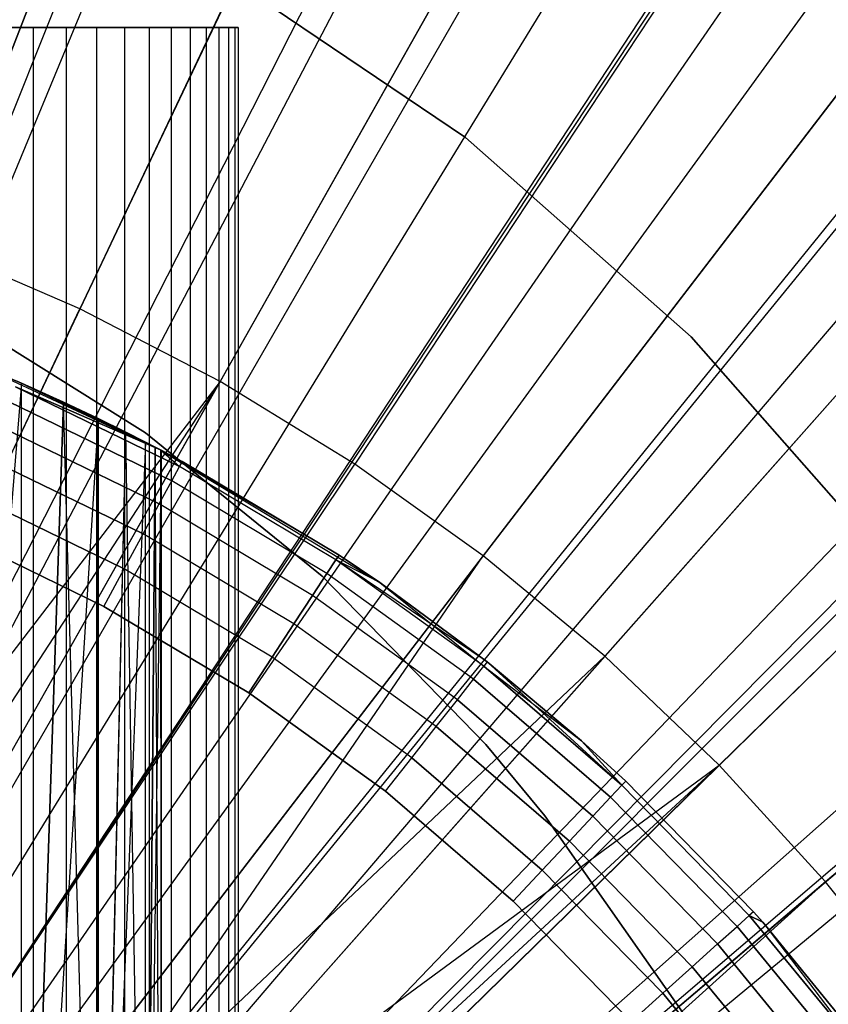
# Model space of a CAD drawing. Extents: x 0.02 to 4.75, y -2.35 to 2.37.
# Tile 90 of 131: x 2.49 to 2.59, y 0.17 to 0.29. Entities that reach past the tile are written whole.
import ezdxf

# ---------------------------------------------------------------- set-up
doc = ezdxf.new("R2010")
doc.units = 0
doc.header["$MEASUREMENT"] = 0
doc.layers.get('0').update_dxf_attribs({"color": 13, "linetype": 'CONTINUOUS'})

# ---------------------------------------------------------------- blocks, each defined once
blk = doc.blocks.new('CTLS_SNOW_BALL_ZWIS_PM_STL')
at = {"color": 0}
for p, q in [((2.45107, 0.17629, 5.27739), (2.70825, 0.83453, 5.06085)), ((2.45107, 0.17629, 5.27739), (2.70825, 0.83453, 5.06085)), ((2.4527, 0.17565, 5.27739), (2.71632, 0.83133, 5.06085)), ((2.4527, 0.17565, 5.27739), (2.71632, 0.83133, 5.06085)), ((2.46268, 0.17128, 5.27739), (2.76565, 0.80973, 5.06085)), ((2.46268, 0.17128, 5.27739), (2.76565, 0.80973, 5.06085)), ((2.46892, 0.16817, 5.27739), (2.79652, 0.79434, 5.06085)), ((2.46892, 0.16817, 5.27739), (2.79652, 0.79434, 5.06085)), ((2.4739, 0.16546, 5.27739), (2.82115, 0.78095, 5.06085)), ((2.4739, 0.16546, 5.27739), (2.82115, 0.78095, 5.06085)), ((2.48431, 0.15911, 5.27739), (2.87263, 0.74956, 5.06085)), ((2.48431, 0.15911, 5.27739), (2.87263, 0.74956, 5.06085)), ((2.48431, 0.15911, 5.27739), (2.87449, 0.74833, 5.06085)), ((2.48431, 0.15911, 5.27739), (2.87449, 0.74833, 5.06085)), ((2.49498, 0.15152, 5.27739), (2.92539, 0.71202, 5.06085)), ((2.49498, 0.15152, 5.27739), (2.92539, 0.71202, 5.06085)), ((2.49872, 0.14857, 5.27739), (2.9439, 0.69741, 5.06085)), ((2.49872, 0.14857, 5.27739), (2.9439, 0.69741, 5.06085)), ((2.50473, 0.14347, 5.27739), (2.97361, 0.67221, 5.06085)), ((2.50473, 0.14347, 5.27739), (2.97361, 0.67221, 5.06085)), ((2.51201, 0.13664, 5.27739), (3.00963, 0.63843, 5.06085)), ((2.51201, 0.13664, 5.27739), (3.00963, 0.63843, 5.06085)), ((2.51389, 0.13475, 5.27739), (3.0189, 0.6291, 5.06085)), ((2.51389, 0.13475, 5.27739), (3.0189, 0.6291, 5.06085)), ((2.52241, 0.12541, 5.27739), (3.06103, 0.58291, 5.06085)), ((2.52241, 0.12541, 5.27739), (3.06103, 0.58291, 5.06085)), ((2.52405, 0.12345, 5.27739), (3.06915, 0.5732, 5.06085)), ((2.52405, 0.12345, 5.27739), (3.06915, 0.5732, 5.06085)), ((2.45656, 0.18009, 0.4992), (2.52681, 0.34968, 0.52085)), ((2.45656, 0.18009, 0.4992), (2.52681, 0.34968, 0.52085)), ((2.51503, 0.33999, 5.2439), (2.48323, 0.25862, 5.2621)), ((2.51503, 0.33999, 5.2439), (2.48323, 0.25862, 5.2621)), ((2.46973, 0.17401, 0.4992), (2.55307, 0.33758, 0.52085)), ((2.46973, 0.17401, 0.4992), (2.55307, 0.33758, 0.52085)), ((2.46296, 0.17188, 0.54691), (2.53928, 0.33273, 0.5764)), ((2.46296, 0.17188, 0.54691), (2.53928, 0.33273, 0.5764)), ((2.53802, 0.33006, 5.2439), (2.50057, 0.25113, 5.2621)), ((2.53802, 0.33006, 5.2439), (2.50057, 0.25113, 5.2621)), ((2.48239, 0.16693, 0.4992), (2.5783, 0.32345, 0.52085)), ((2.48239, 0.16693, 0.4992), (2.5783, 0.32345, 0.52085)), ((2.47578, 0.16515, 0.54691), (2.5648, 0.31934, 0.5764)), ((2.47578, 0.16515, 0.54691), (2.5648, 0.31934, 0.5764)), ((2.56026, 0.31853, 5.2439), (2.51733, 0.24244, 5.2621)), ((2.56026, 0.31853, 5.2439), (2.51733, 0.24244, 5.2621)), ((2.49445, 0.15887, 0.4992), (2.60235, 0.30738, 0.52085)), ((2.49445, 0.15887, 0.4992), (2.60235, 0.30738, 0.52085)), ((2.58163, 0.30546, 5.2439), (2.53344, 0.23258, 5.2621)), ((2.58163, 0.30546, 5.2439), (2.53344, 0.23258, 5.2621)), ((2.48802, 0.15741, 0.54691), (2.58916, 0.30394, 0.5764)), ((2.48802, 0.15741, 0.54691), (2.58916, 0.30394, 0.5764)), ((2.5174, 0.29138, 1.79349), (2.54671, 0.27163, 1.79349)), ((2.54671, 0.27163, 2.87617), (2.5174, 0.29138, 2.87617)), ((2.54671, 0.27163, 2.87617), (2.5174, 0.29138, 2.87617)), ((2.5174, 0.29138, 1.79349), (2.54671, 0.27163, 1.79349)), ((2.60202, 0.29091, 5.2439), (2.54881, 0.22162, 5.2621)), ((2.60202, 0.29091, 5.2439), (2.54881, 0.22162, 5.2621)), ((2.50583, 0.14989, 0.4992), (2.62506, 0.28948, 0.52085)), ((2.50583, 0.14989, 0.4992), (2.62506, 0.28948, 0.52085)), ((2.49959, 0.14871, 0.54691), (2.61219, 0.28663, 0.5764)), ((2.49959, 0.14871, 0.54691), (2.61219, 0.28663, 0.5764)), ((2.49495, 0.28478, 47.84981), (2.48612, 0.28478, 47.86001)), ((2.49495, 0.28478, 47.84981), (2.48612, 0.28478, 47.86001)), ((2.49068, 0.28478, 47.70034), (2.49891, 0.28478, 47.71102)), ((2.49068, 0.28478, 47.70034), (2.49891, 0.28478, 47.71102)), ((2.50256, 0.28478, 47.83868), (2.49495, 0.28478, 47.84981)), ((2.49495, 0.28478, 47.84981), (2.49495, 0.00919, 47.84981)), ((2.49495, 0.28478, 47.84981), (2.49495, 0.00919, 47.84981)), ((2.50256, 0.28478, 47.83868), (2.49495, 0.28478, 47.84981)), ((2.49891, 0.28478, 47.71102), (2.49891, 0.00919, 47.71102)), ((2.49891, 0.28478, 47.71102), (2.50588, 0.28478, 47.72257)), ((2.49891, 0.28478, 47.71102), (2.49891, 0.00919, 47.71102)), ((2.49891, 0.28478, 47.71102), (2.50588, 0.28478, 47.72257)), ((2.50885, 0.28478, 47.82675), (2.50256, 0.28478, 47.83868)), ((2.50256, 0.28478, 47.83868), (2.50256, 0.00919, 47.83868)), ((2.50256, 0.28478, 47.83868), (2.50256, 0.00919, 47.83868)), ((2.50885, 0.28478, 47.82675), (2.50256, 0.28478, 47.83868)), ((2.50588, 0.28478, 47.72257), (2.50588, 0.00919, 47.72257)), ((2.50588, 0.28478, 47.72257), (2.51148, 0.28478, 47.73484)), ((2.50588, 0.28478, 47.72257), (2.50588, 0.00919, 47.72257)), ((2.50588, 0.28478, 47.72257), (2.51148, 0.28478, 47.73484)), ((2.51375, 0.28478, 47.81419), (2.50885, 0.28478, 47.82675)), ((2.50885, 0.28478, 47.82675), (2.50885, 0.00919, 47.82675)), ((2.50885, 0.28478, 47.82675), (2.50885, 0.00919, 47.82675)), ((2.51375, 0.28478, 47.81419), (2.50885, 0.28478, 47.82675)), ((2.51148, 0.28478, 47.73484), (2.51148, 0.00919, 47.73484)), ((2.51148, 0.28478, 47.73484), (2.51565, 0.28478, 47.74766)), ((2.51148, 0.28478, 47.73484), (2.51148, 0.00919, 47.73484)), ((2.51148, 0.28478, 47.73484), (2.51565, 0.28478, 47.74766)), ((2.51717, 0.28478, 47.80115), (2.51375, 0.28478, 47.81419)), ((2.51375, 0.28478, 47.81419), (2.51375, 0.00919, 47.81419)), ((2.51375, 0.28478, 47.81419), (2.51375, 0.00919, 47.81419)), ((2.51717, 0.28478, 47.80115), (2.51375, 0.28478, 47.81419)), ((2.51565, 0.28478, 47.74766), (2.51565, 0.00919, 47.74766)), ((2.51565, 0.28478, 47.74766), (2.51832, 0.28478, 47.76088)), ((2.51565, 0.28478, 47.74766), (2.51565, 0.00919, 47.74766)), ((2.51565, 0.28478, 47.74766), (2.51832, 0.28478, 47.76088)), ((2.51909, 0.28478, 47.7878), (2.51717, 0.28478, 47.80115)), ((2.51717, 0.28478, 47.80115), (2.51717, 0.00919, 47.80115)), ((2.51717, 0.28478, 47.80115), (2.51717, 0.00919, 47.80115)), ((2.51909, 0.28478, 47.7878), (2.51717, 0.28478, 47.80115)), ((2.51832, 0.28478, 47.76088), (2.51832, 0.00919, 47.76088)), ((2.51832, 0.28478, 47.76088), (2.51948, 0.28478, 47.77432)), ((2.51832, 0.28478, 47.76088), (2.51832, 0.00919, 47.76088)), ((2.51832, 0.28478, 47.76088), (2.51948, 0.28478, 47.77432)), ((2.51948, 0.28478, 47.77432), (2.51909, 0.28478, 47.7878)), ((2.51909, 0.28478, 47.7878), (2.51909, 0.00919, 47.7878)), ((2.51909, 0.28478, 47.7878), (2.51909, 0.00919, 47.7878)), ((2.51948, 0.28478, 47.77432), (2.51909, 0.28478, 47.7878)), ((2.51948, 0.28478, 47.77432), (2.51948, 0.00919, 47.77432)), ((2.51948, 0.28478, 47.77432), (2.51948, 0.00919, 47.77432)), ((2.56337, 0.2096, 5.2621), (2.62134, 0.27497, 5.2439)), ((2.56337, 0.2096, 5.2621), (2.62134, 0.27497, 5.2439)), ((2.54671, 0.27163, 1.79349), (2.57368, 0.2478, 1.79349)), ((2.57368, 0.2478, 2.87617), (2.54671, 0.27163, 2.87617)), ((2.54671, 0.27163, 2.87617), (2.54671, 0.27163, 1.79349)), ((2.57368, 0.2478, 2.87617), (2.54671, 0.27163, 2.87617)), ((2.54671, 0.27163, 1.79349), (2.57368, 0.2478, 1.79349)), ((2.54671, 0.27163, 2.87617), (2.54671, 0.27163, 1.79349)), ((2.51648, 0.14005, 0.4992), (2.64629, 0.26985, 0.52085)), ((2.51648, 0.14005, 0.4992), (2.64629, 0.26985, 0.52085)), ((2.51043, 0.13911, 0.54691), (2.63376, 0.26752, 0.5764)), ((2.51043, 0.13911, 0.54691), (2.63376, 0.26752, 0.5764)), ((2.50057, 0.25113, 5.2621), (2.48323, 0.25862, 5.2621)), ((2.50057, 0.25113, 5.2621), (2.48323, 0.25862, 5.2621)), ((2.63948, 0.2577, 5.2439), (2.57705, 0.19658, 5.2621)), ((2.63948, 0.2577, 5.2439), (2.57705, 0.19658, 5.2621)), ((2.46268, 0.17128, 5.27739), (2.50057, 0.25113, 5.2621)), ((2.46268, 0.17128, 5.27739), (2.50057, 0.25113, 5.2621)), ((2.51733, 0.24244, 5.2621), (2.50057, 0.25113, 5.2621)), ((2.51733, 0.24244, 5.2621), (2.50057, 0.25113, 5.2621)), ((2.5084, 0.23632, 2.87617), (2.48608, 0.25027, 2.87617)), ((2.48608, 0.25027, 1.83286), (2.5084, 0.23632, 1.83286)), ((2.5084, 0.23632, 2.87617), (2.48608, 0.25027, 2.87617)), ((2.48608, 0.25027, 1.83286), (2.5084, 0.23632, 1.83286)), ((2.52633, 0.1294, 0.4992), (2.66592, 0.24862, 0.52085)), ((2.52633, 0.1294, 0.4992), (2.66592, 0.24862, 0.52085)), ((2.57368, 0.2478, 1.79349), (2.5979, 0.22026, 1.79349)), ((2.5979, 0.22026, 2.87617), (2.57368, 0.2478, 2.87617)), ((2.57368, 0.2478, 2.87617), (2.57368, 0.2478, 1.79349)), ((2.5979, 0.22026, 2.87617), (2.57368, 0.2478, 2.87617)), ((2.57368, 0.2478, 1.79349), (2.5979, 0.22026, 1.79349)), ((2.57368, 0.2478, 2.87617), (2.57368, 0.2478, 1.79349)), ((2.52046, 0.12867, 0.54691), (2.65373, 0.24673, 0.5764)), ((2.52046, 0.12867, 0.54691), (2.65373, 0.24673, 0.5764)), ((2.48823, 0.24449, 47.70966), (2.51019, 0.23427, 47.22048)), ((2.48823, 0.24449, 47.70966), (2.51019, 0.23427, 47.22048)), ((2.48823, 0.24449, 47.70966), (2.49358, 0.24223, 47.71783)), ((2.49358, 0.24223, 47.83899), (2.48823, 0.24449, 47.84716)), ((2.48823, 0.24449, 47.84716), (2.51019, 0.23427, 47.96851)), ((2.48823, 0.24449, 47.84716), (2.51019, 0.23427, 47.96851)), ((2.49358, 0.24223, 47.83899), (2.48823, 0.24449, 47.84716)), ((2.48823, 0.24449, 47.70966), (2.49358, 0.24223, 47.71783)), ((2.51733, 0.24244, 5.2621), (2.46268, 0.17128, 5.27739)), ((2.51733, 0.24244, 5.2621), (2.46268, 0.17128, 5.27739)), ((2.51733, 0.24244, 5.2621), (2.46892, 0.16817, 5.27739)), ((2.51733, 0.24244, 5.2621), (2.46892, 0.16817, 5.27739)), ((2.4739, 0.16546, 5.27739), (2.51733, 0.24244, 5.2621)), ((2.4739, 0.16546, 5.27739), (2.51733, 0.24244, 5.2621)), ((2.49358, 0.24223, 47.71783), (2.48113, 0.09112, 47.7007)), ((2.49358, 0.24223, 47.71783), (2.48113, 0.09112, 47.7007)), ((2.51019, 0.23427, 47.22048), (2.49287, 0.24181, 47.21539)), ((2.51019, 0.23427, 47.22048), (2.49287, 0.24181, 47.21539)), ((2.51247, 0.23229, 47.21539), (2.49287, 0.24181, 47.21539)), ((2.51247, 0.23229, 47.21539), (2.49287, 0.24181, 47.21539)), ((2.49287, 0.24181, 47.97361), (2.51019, 0.23427, 47.96851)), ((2.49287, 0.24181, 47.97361), (2.51019, 0.23427, 47.96851)), ((2.49287, 0.24181, 47.97361), (2.51247, 0.23229, 47.97361)), ((2.49287, 0.24181, 47.97361), (2.51247, 0.23229, 47.97361)), ((2.51019, 0.23427, 47.22048), (2.49314, 0.24243, 47.22048)), ((2.49314, 0.24243, 47.96851), (2.51019, 0.23427, 47.96851)), ((2.51019, 0.23427, 47.22048), (2.49314, 0.24243, 47.22048)), ((2.49314, 0.24243, 47.96851), (2.51019, 0.23427, 47.96851)), ((2.49358, 0.24223, 47.71783), (2.51019, 0.23427, 47.22048)), ((2.49358, 0.24223, 47.71783), (2.51019, 0.23427, 47.22048)), ((2.49358, 0.24223, 47.71783), (2.49859, 0.23999, 47.72714)), ((2.49858, 0.23999, 47.82969), (2.49358, 0.24223, 47.83899)), ((2.49358, 0.24223, 47.83899), (2.51019, 0.23427, 47.96851)), ((2.49358, 0.24223, 47.83899), (2.51019, 0.23427, 47.96851)), ((2.49358, 0.09112, 47.83899), (2.49358, 0.24223, 47.83899)), ((2.49858, 0.23999, 47.82969), (2.49358, 0.24223, 47.83899)), ((2.49358, 0.09112, 47.83899), (2.49358, 0.24223, 47.83899)), ((2.49358, 0.09112, 47.71783), (2.49358, 0.24223, 47.71783)), ((2.49358, 0.24223, 47.71783), (2.49859, 0.23999, 47.72714)), ((2.49358, 0.09112, 47.71783), (2.49358, 0.24223, 47.71783)), ((2.53344, 0.23258, 5.2621), (2.51733, 0.24244, 5.2621)), ((2.53344, 0.23258, 5.2621), (2.51733, 0.24244, 5.2621)), ((2.51154, 0.23056, 47.21064), (2.49209, 0.24001, 47.21064)), ((2.51154, 0.23056, 47.21064), (2.49209, 0.24001, 47.21064)), ((2.49209, 0.24001, 47.97836), (2.51154, 0.23056, 47.97836)), ((2.49209, 0.24001, 47.97836), (2.51154, 0.23056, 47.97836)), ((2.49358, 0.09112, 47.83899), (2.49858, 0.23999, 47.82969)), ((2.49358, 0.09112, 47.83899), (2.49858, 0.23999, 47.82969)), ((2.49859, 0.23999, 47.72714), (2.49358, 0.09112, 47.71783)), ((2.49859, 0.23999, 47.72714), (2.49358, 0.09112, 47.71783)), ((2.50276, 0.23801, 47.81991), (2.49858, 0.23999, 47.82969)), ((2.49858, 0.23999, 47.82969), (2.51019, 0.23427, 47.96851)), ((2.49858, 0.23999, 47.82969), (2.51019, 0.23427, 47.96851)), ((2.50276, 0.09112, 47.81991), (2.49858, 0.23999, 47.82969)), ((2.50276, 0.23801, 47.81991), (2.49858, 0.23999, 47.82969)), ((2.50276, 0.09112, 47.81991), (2.49858, 0.23999, 47.82969)), ((2.51019, 0.23427, 47.22048), (2.49859, 0.23999, 47.72714)), ((2.49859, 0.23999, 47.72714), (2.50276, 0.23801, 47.73691)), ((2.51019, 0.23427, 47.22048), (2.49859, 0.23999, 47.72714)), ((2.49859, 0.23999, 47.72714), (2.50276, 0.23801, 47.73691)), ((2.65636, 0.23919, 5.2439), (2.58977, 0.18263, 5.2621)), ((2.65636, 0.23919, 5.2439), (2.58977, 0.18263, 5.2621)), ((2.50276, 0.23801, 47.73691), (2.49358, 0.09112, 47.71783)), ((2.50276, 0.23801, 47.73691), (2.49358, 0.09112, 47.71783)), ((2.50276, 0.23801, 47.73691), (2.50603, 0.2364, 47.74696)), ((2.51019, 0.23427, 47.22048), (2.50276, 0.23801, 47.73691)), ((2.51019, 0.23427, 47.22048), (2.50276, 0.23801, 47.73691)), ((2.50604, 0.2364, 47.80981), (2.50276, 0.23801, 47.81991)), ((2.50276, 0.23801, 47.81991), (2.51019, 0.23427, 47.96851)), ((2.50276, 0.23801, 47.81991), (2.51019, 0.23427, 47.96851)), ((2.50276, 0.09112, 47.81991), (2.50276, 0.23801, 47.81991)), ((2.50604, 0.2364, 47.80981), (2.50276, 0.23801, 47.81991)), ((2.50276, 0.09112, 47.81991), (2.50276, 0.23801, 47.81991)), ((2.50276, 0.23801, 47.73691), (2.50603, 0.2364, 47.74696)), ((2.50276, 0.23801, 47.73691), (2.50276, 0.09112, 47.73691)), ((2.50276, 0.23801, 47.73691), (2.50276, 0.09112, 47.73691)), ((2.51005, 0.22781, 47.20657), (2.49084, 0.23713, 47.20657)), ((2.51005, 0.22781, 47.20657), (2.49084, 0.23713, 47.20657)), ((2.49084, 0.23713, 47.98244), (2.51005, 0.22781, 47.98244)), ((2.49084, 0.23713, 47.98244), (2.51005, 0.22781, 47.98244)), ((2.50276, 0.09112, 47.81991), (2.50604, 0.2364, 47.80981)), ((2.50276, 0.09112, 47.81991), (2.50604, 0.2364, 47.80981)), ((2.50603, 0.2364, 47.74696), (2.50276, 0.09112, 47.73691)), ((2.50603, 0.2364, 47.74696), (2.50276, 0.09112, 47.73691)), ((2.50603, 0.2364, 47.74696), (2.51019, 0.23427, 47.22048)), ((2.50603, 0.2364, 47.74696), (2.5084, 0.2352, 47.75732)), ((2.50603, 0.2364, 47.74696), (2.51019, 0.23427, 47.22048)), ((2.50603, 0.2364, 47.74696), (2.5084, 0.2352, 47.75732)), ((2.5084, 0.2352, 47.7995), (2.50604, 0.2364, 47.80981)), ((2.50604, 0.2364, 47.80981), (2.51019, 0.23427, 47.96851)), ((2.50604, 0.2364, 47.80981), (2.51019, 0.23427, 47.96851)), ((2.5084, 0.09112, 47.7995), (2.50604, 0.2364, 47.80981)), ((2.5084, 0.2352, 47.7995), (2.50604, 0.2364, 47.80981)), ((2.5084, 0.09112, 47.7995), (2.50604, 0.2364, 47.80981)), ((2.52956, 0.21919, 2.87617), (2.5084, 0.23632, 2.87617)), ((2.5084, 0.23632, 2.87617), (2.5084, 0.23632, 1.83286)), ((2.5084, 0.23632, 1.83286), (2.52956, 0.21919, 1.83286)), ((2.5084, 0.23632, 2.87617), (2.5084, 0.23632, 1.83286)), ((2.52956, 0.21919, 2.87617), (2.5084, 0.23632, 2.87617)), ((2.5084, 0.23632, 1.83286), (2.52956, 0.21919, 1.83286)), ((2.5084, 0.2352, 47.75732), (2.50276, 0.09112, 47.73691)), ((2.5084, 0.2352, 47.75732), (2.50276, 0.09112, 47.73691)), ((2.5084, 0.2352, 47.75732), (2.51019, 0.23427, 47.22048)), ((2.5084, 0.2352, 47.75732), (2.51019, 0.23427, 47.22048)), ((2.5084, 0.2352, 47.75732), (2.50957, 0.23459, 47.76536)), ((2.50957, 0.23459, 47.79144), (2.5084, 0.2352, 47.7995)), ((2.5084, 0.2352, 47.7995), (2.51019, 0.23427, 47.96851)), ((2.5084, 0.2352, 47.7995), (2.51019, 0.23427, 47.96851)), ((2.5084, 0.09112, 47.7995), (2.5084, 0.2352, 47.7995)), ((2.50957, 0.23459, 47.79144), (2.5084, 0.2352, 47.7995)), ((2.5084, 0.09112, 47.7995), (2.5084, 0.2352, 47.7995)), ((2.5084, 0.09112, 47.75732), (2.5084, 0.2352, 47.75732)), ((2.5084, 0.2352, 47.75732), (2.50957, 0.23459, 47.76536)), ((2.5084, 0.09112, 47.75732), (2.5084, 0.2352, 47.75732)), ((2.5084, 0.09112, 47.7995), (2.50957, 0.23459, 47.79144)), ((2.5084, 0.09112, 47.7995), (2.50957, 0.23459, 47.79144)), ((2.50957, 0.23459, 47.76536), (2.5084, 0.09112, 47.75732)), ((2.50957, 0.23459, 47.76536), (2.5084, 0.09112, 47.75732)), ((2.50957, 0.23459, 47.76536), (2.51019, 0.23427, 47.22048)), ((2.50957, 0.23459, 47.76536), (2.51019, 0.23427, 47.22048)), ((2.50957, 0.23459, 47.76536), (2.51028, 0.23422, 47.7766)), ((2.50957, 0.23459, 47.79144), (2.51019, 0.23427, 47.96851)), ((2.51019, 0.23427, 47.78326), (2.50957, 0.23459, 47.79144)), ((2.50957, 0.23459, 47.79144), (2.51019, 0.23427, 47.96851)), ((2.51029, 0.09112, 47.77841), (2.50957, 0.23459, 47.79144)), ((2.51019, 0.23427, 47.78326), (2.50957, 0.23459, 47.79144)), ((2.51029, 0.09112, 47.77841), (2.50957, 0.23459, 47.79144)), ((2.50957, 0.23459, 47.76536), (2.51028, 0.23422, 47.7766)), ((2.51279, 0.23288, 47.22048), (2.51019, 0.23427, 47.22048)), ((2.51019, 0.23427, 47.22048), (2.51028, 0.23422, 47.7766)), ((2.51019, 0.23427, 47.22048), (2.51028, 0.23422, 47.7766)), ((2.51019, 0.23427, 47.96851), (2.51019, 0.23427, 47.78326)), ((2.51019, 0.23427, 47.96851), (2.51019, 0.23427, 47.78326)), ((2.51019, 0.23427, 47.96851), (2.51279, 0.23288, 47.96851)), ((2.51279, 0.23288, 47.96851), (2.51019, 0.23427, 47.78326)), ((2.51279, 0.23288, 47.96851), (2.51019, 0.23427, 47.78326)), ((2.51029, 0.23421, 47.77841), (2.51019, 0.23427, 47.78326)), ((2.51019, 0.23427, 47.78326), (2.51029, 0.09112, 47.77841)), ((2.51029, 0.23421, 47.77841), (2.51019, 0.23427, 47.78326)), ((2.51019, 0.23427, 47.78326), (2.51029, 0.09112, 47.77841)), ((2.51019, 0.23427, 47.22048), (2.51247, 0.23229, 47.21539)), ((2.51019, 0.23427, 47.96851), (2.51247, 0.23229, 47.97361)), ((2.50812, 0.22422, 47.20344), (2.48922, 0.23339, 47.20344)), ((2.50812, 0.22422, 47.20344), (2.48922, 0.23339, 47.20344)), ((2.48922, 0.23339, 47.98557), (2.50812, 0.22422, 47.98557)), ((2.48922, 0.23339, 47.98557), (2.50812, 0.22422, 47.98557)), ((2.51028, 0.23422, 47.7766), (2.5084, 0.09112, 47.75732)), ((2.51028, 0.23422, 47.7766), (2.5084, 0.09112, 47.75732)), ((2.51279, 0.23288, 47.22048), (2.51028, 0.23422, 47.7766)), ((2.51028, 0.23422, 47.7766), (2.51029, 0.23421, 47.77841)), ((2.51028, 0.23422, 47.7766), (2.51029, 0.09112, 47.77841)), ((2.51028, 0.23422, 47.7766), (2.51029, 0.09112, 47.77841)), ((2.53156, 0.22169, 47.22048), (2.51029, 0.23421, 47.77841)), ((2.51029, 0.23421, 47.77841), (2.53644, 0.2184, 47.96851)), ((2.53156, 0.22169, 47.22048), (2.51029, 0.23421, 47.77841)), ((2.51279, 0.23288, 47.22048), (2.51029, 0.23421, 47.77841)), ((2.51279, 0.23288, 47.96851), (2.51029, 0.23421, 47.77841)), ((2.51279, 0.23288, 47.96851), (2.51029, 0.23421, 47.77841)), ((2.53156, 0.22169, 47.96851), (2.51029, 0.23421, 47.77841)), ((2.53156, 0.22169, 47.96851), (2.51029, 0.23421, 47.77841)), ((2.51029, 0.23421, 47.77841), (2.53644, 0.2184, 47.96851)), ((2.51029, 0.23421, 47.77841), (2.51029, 0.09112, 47.77841)), ((2.51029, 0.23421, 47.77841), (2.51029, 0.09112, 47.77841)), ((2.48431, 0.15911, 5.27739), (2.53344, 0.23258, 5.2621)), ((2.48431, 0.15911, 5.27739), (2.53344, 0.23258, 5.2621)), ((2.51154, 0.23056, 47.21064), (2.51247, 0.23229, 47.21539)), ((2.51154, 0.23056, 47.21064), (2.51247, 0.23229, 47.21539)), ((2.51154, 0.23056, 47.97836), (2.51247, 0.23229, 47.97361)), ((2.51154, 0.23056, 47.97836), (2.51247, 0.23229, 47.97361)), ((2.51279, 0.23288, 47.22048), (2.51247, 0.23229, 47.21539)), ((2.51247, 0.23229, 47.97361), (2.51279, 0.23288, 47.96851)), ((2.53119, 0.22113, 47.21539), (2.51247, 0.23229, 47.21539)), ((2.53119, 0.22113, 47.21539), (2.51247, 0.23229, 47.21539)), ((2.53119, 0.22113, 47.97361), (2.51247, 0.23229, 47.97361)), ((2.53119, 0.22113, 47.97361), (2.51247, 0.23229, 47.97361)), ((2.53156, 0.22169, 47.22048), (2.51279, 0.23288, 47.22048)), ((2.51279, 0.23288, 47.96851), (2.53156, 0.22169, 47.96851)), ((2.53156, 0.22169, 47.22048), (2.51279, 0.23288, 47.22048)), ((2.51279, 0.23288, 47.96851), (2.53156, 0.22169, 47.96851)), ((2.54881, 0.22162, 5.2621), (2.53344, 0.23258, 5.2621)), ((2.54881, 0.22162, 5.2621), (2.53344, 0.23258, 5.2621)), ((2.51005, 0.22781, 47.20657), (2.51154, 0.23056, 47.21064)), ((2.51005, 0.22781, 47.20657), (2.51154, 0.23056, 47.21064)), ((2.51005, 0.22781, 47.98244), (2.51154, 0.23056, 47.97836)), ((2.51005, 0.22781, 47.98244), (2.51154, 0.23056, 47.97836)), ((2.53011, 0.21948, 47.21064), (2.51154, 0.23056, 47.21064)), ((2.53011, 0.21948, 47.21064), (2.51154, 0.23056, 47.21064)), ((2.53011, 0.21948, 47.97836), (2.51154, 0.23056, 47.97836)), ((2.53011, 0.21948, 47.97836), (2.51154, 0.23056, 47.97836)), ((2.50586, 0.22004, 47.20147), (2.48734, 0.22904, 47.20147)), ((2.50586, 0.22004, 47.20147), (2.48734, 0.22904, 47.20147)), ((2.48734, 0.22904, 47.98753), (2.50586, 0.22004, 47.98753)), ((2.48734, 0.22904, 47.98753), (2.50586, 0.22004, 47.98753)), ((2.50812, 0.22422, 47.20344), (2.51005, 0.22781, 47.20657)), ((2.50812, 0.22422, 47.20344), (2.51005, 0.22781, 47.20657)), ((2.50812, 0.22422, 47.98557), (2.51005, 0.22781, 47.98244)), ((2.50812, 0.22422, 47.98557), (2.51005, 0.22781, 47.98244)), ((2.52839, 0.21687, 47.20657), (2.51005, 0.22781, 47.20657)), ((2.52839, 0.21687, 47.20657), (2.51005, 0.22781, 47.20657)), ((2.52839, 0.21687, 47.98244), (2.51005, 0.22781, 47.98244)), ((2.52839, 0.21687, 47.98244), (2.51005, 0.22781, 47.98244)), ((2.50344, 0.21556, 47.9882), (2.48531, 0.22436, 47.9882)), ((2.48531, 0.22436, 47.2008), (2.50344, 0.21556, 47.2008)), ((2.48531, 0.22436, 47.2008), (2.50344, 0.21556, 47.2008)), ((2.50344, 0.21556, 47.9882), (2.48531, 0.22436, 47.9882)), ((2.50586, 0.22004, 47.20147), (2.50812, 0.22422, 47.20344)), ((2.50586, 0.22004, 47.20147), (2.50812, 0.22422, 47.20344)), ((2.50586, 0.22004, 47.98753), (2.50812, 0.22422, 47.98557)), ((2.50586, 0.22004, 47.98753), (2.50812, 0.22422, 47.98557)), ((2.52615, 0.21346, 47.20344), (2.50812, 0.22422, 47.20344)), ((2.52615, 0.21346, 47.20344), (2.50812, 0.22422, 47.20344)), ((2.52615, 0.21346, 47.98557), (2.50812, 0.22422, 47.98557)), ((2.52615, 0.21346, 47.98557), (2.50812, 0.22422, 47.98557)), ((2.54881, 0.22162, 5.2621), (2.49498, 0.15152, 5.27739)), ((2.54881, 0.22162, 5.2621), (2.49498, 0.15152, 5.27739)), ((2.49872, 0.14857, 5.27739), (2.54881, 0.22162, 5.2621)), ((2.49872, 0.14857, 5.27739), (2.54881, 0.22162, 5.2621)), ((2.53156, 0.22169, 47.22048), (2.53119, 0.22113, 47.21539)), ((2.53156, 0.22169, 47.22048), (2.53119, 0.22113, 47.21539)), ((2.53119, 0.22113, 47.97361), (2.53156, 0.22169, 47.96851)), ((2.53119, 0.22113, 47.97361), (2.53156, 0.22169, 47.96851)), ((2.53644, 0.2184, 47.96851), (2.53156, 0.22169, 47.22048)), ((2.53156, 0.22169, 47.96851), (2.53644, 0.2184, 47.96851)), ((2.53644, 0.2184, 47.22048), (2.53156, 0.22169, 47.22048)), ((2.53644, 0.2184, 47.96851), (2.53156, 0.22169, 47.22048)), ((2.53644, 0.2184, 47.22048), (2.53156, 0.22169, 47.22048)), ((2.53156, 0.22169, 47.96851), (2.53644, 0.2184, 47.96851)), ((2.56337, 0.2096, 5.2621), (2.54881, 0.22162, 5.2621)), ((2.56337, 0.2096, 5.2621), (2.54881, 0.22162, 5.2621)), ((2.53011, 0.21948, 47.21064), (2.53119, 0.22113, 47.21539)), ((2.53011, 0.21948, 47.21064), (2.53119, 0.22113, 47.21539)), ((2.53119, 0.22113, 47.97361), (2.53011, 0.21948, 47.97836)), ((2.53119, 0.22113, 47.97361), (2.53011, 0.21948, 47.97836)), ((2.53644, 0.2184, 47.22048), (2.53119, 0.22113, 47.21539)), ((2.53644, 0.2184, 47.22048), (2.53119, 0.22113, 47.21539)), ((2.54887, 0.2084, 47.21539), (2.53119, 0.22113, 47.21539)), ((2.54887, 0.2084, 47.21539), (2.53119, 0.22113, 47.21539)), ((2.54887, 0.2084, 47.97361), (2.53119, 0.22113, 47.97361)), ((2.54929, 0.20892, 47.96851), (2.53119, 0.22113, 47.97361)), ((2.54887, 0.2084, 47.97361), (2.53119, 0.22113, 47.97361)), ((2.54929, 0.20892, 47.96851), (2.53119, 0.22113, 47.97361)), ((2.53644, 0.2184, 47.96851), (2.53119, 0.22113, 47.97361)), ((2.53644, 0.2184, 47.96851), (2.53119, 0.22113, 47.97361)), ((2.50344, 0.21556, 47.2008), (2.50586, 0.22004, 47.20147)), ((2.50344, 0.21556, 47.2008), (2.50586, 0.22004, 47.20147)), ((2.50344, 0.21556, 47.9882), (2.50586, 0.22004, 47.98753)), ((2.50344, 0.21556, 47.9882), (2.50586, 0.22004, 47.98753)), ((2.52355, 0.20949, 47.20147), (2.50586, 0.22004, 47.20147)), ((2.52355, 0.20949, 47.20147), (2.50586, 0.22004, 47.20147)), ((2.52355, 0.20949, 47.98753), (2.50586, 0.22004, 47.98753)), ((2.52355, 0.20949, 47.98753), (2.50586, 0.22004, 47.98753)), ((2.52839, 0.21687, 47.20657), (2.53011, 0.21948, 47.21064)), ((2.52839, 0.21687, 47.20657), (2.53011, 0.21948, 47.21064)), ((2.53011, 0.21948, 47.97836), (2.52839, 0.21687, 47.98244)), ((2.53011, 0.21948, 47.97836), (2.52839, 0.21687, 47.98244)), ((2.54914, 0.19904, 2.87617), (2.52956, 0.21919, 2.87617)), ((2.52956, 0.21919, 2.87617), (2.52956, 0.21919, 1.83286)), ((2.52956, 0.21919, 1.83286), (2.54914, 0.19904, 1.83286)), ((2.52956, 0.21919, 2.87617), (2.52956, 0.21919, 1.83286)), ((2.54914, 0.19904, 2.87617), (2.52956, 0.21919, 2.87617)), ((2.52956, 0.21919, 1.83286), (2.54914, 0.19904, 1.83286)), ((2.54766, 0.20685, 47.21064), (2.53011, 0.21948, 47.21064)), ((2.54766, 0.20685, 47.21064), (2.53011, 0.21948, 47.21064)), ((2.54766, 0.20685, 47.97836), (2.53011, 0.21948, 47.97836)), ((2.54766, 0.20685, 47.97836), (2.53011, 0.21948, 47.97836)), ((2.54929, 0.20892, 47.22048), (2.53644, 0.2184, 47.22048)), ((2.53644, 0.2184, 47.22048), (2.53644, 0.2184, 47.96851)), ((2.53644, 0.2184, 47.96851), (2.54929, 0.20892, 47.96851)), ((2.53644, 0.2184, 47.22048), (2.53644, 0.2184, 47.96851)), ((2.53644, 0.2184, 47.22048), (2.54887, 0.2084, 47.21539)), ((2.53644, 0.2184, 47.22048), (2.54887, 0.2084, 47.21539)), ((2.54929, 0.20892, 47.22048), (2.53644, 0.2184, 47.22048)), ((2.53644, 0.2184, 47.96851), (2.54929, 0.20892, 47.96851)), ((2.52615, 0.21346, 47.20344), (2.52839, 0.21687, 47.20657)), ((2.52615, 0.21346, 47.20344), (2.52839, 0.21687, 47.20657)), ((2.52839, 0.21687, 47.98244), (2.52615, 0.21346, 47.98557)), ((2.52839, 0.21687, 47.98244), (2.52615, 0.21346, 47.98557)), ((2.54572, 0.20439, 47.20657), (2.52839, 0.21687, 47.20657)), ((2.54572, 0.20439, 47.20657), (2.52839, 0.21687, 47.20657)), ((2.54572, 0.20439, 47.98244), (2.52839, 0.21687, 47.98244)), ((2.54572, 0.20439, 47.98244), (2.52839, 0.21687, 47.98244)), ((2.52075, 0.20523, 47.9882), (2.50344, 0.21556, 47.9882)), ((2.50344, 0.21556, 47.2008), (2.52075, 0.20523, 47.2008)), ((2.50344, 0.21556, 47.2008), (2.52075, 0.20523, 47.2008)), ((2.52075, 0.20523, 47.9882), (2.50344, 0.21556, 47.9882)), ((2.52355, 0.20949, 47.20147), (2.52615, 0.21346, 47.20344)), ((2.52355, 0.20949, 47.20147), (2.52615, 0.21346, 47.20344)), ((2.52615, 0.21346, 47.98557), (2.52355, 0.20949, 47.98753)), ((2.52615, 0.21346, 47.98557), (2.52355, 0.20949, 47.98753)), ((2.5432, 0.20119, 47.20344), (2.52615, 0.21346, 47.20344)), ((2.5432, 0.20119, 47.20344), (2.52615, 0.21346, 47.20344)), ((2.5432, 0.20119, 47.98557), (2.52615, 0.21346, 47.98557)), ((2.5432, 0.20119, 47.98557), (2.52615, 0.21346, 47.98557)), ((2.56337, 0.2096, 5.2621), (2.49872, 0.14857, 5.27739)), ((2.56337, 0.2096, 5.2621), (2.49872, 0.14857, 5.27739)), ((2.50473, 0.14347, 5.27739), (2.56337, 0.2096, 5.2621)), ((2.50473, 0.14347, 5.27739), (2.56337, 0.2096, 5.2621)), ((2.56337, 0.2096, 5.2621), (2.57705, 0.19658, 5.2621)), ((2.56337, 0.2096, 5.2621), (2.57705, 0.19658, 5.2621)), ((2.52075, 0.20523, 47.2008), (2.52355, 0.20949, 47.20147)), ((2.52075, 0.20523, 47.2008), (2.52355, 0.20949, 47.20147)), ((2.52355, 0.20949, 47.98753), (2.52075, 0.20523, 47.9882)), ((2.52355, 0.20949, 47.98753), (2.52075, 0.20523, 47.9882)), ((2.54026, 0.19746, 47.20147), (2.52355, 0.20949, 47.20147)), ((2.54026, 0.19746, 47.20147), (2.52355, 0.20949, 47.20147)), ((2.54026, 0.19746, 47.98753), (2.52355, 0.20949, 47.98753)), ((2.54026, 0.19746, 47.98753), (2.52355, 0.20949, 47.98753)), ((2.54766, 0.20685, 47.21064), (2.54887, 0.2084, 47.21539)), ((2.54766, 0.20685, 47.21064), (2.54887, 0.2084, 47.21539)), ((2.54766, 0.20685, 47.97836), (2.54887, 0.2084, 47.97361)), ((2.54766, 0.20685, 47.97836), (2.54887, 0.2084, 47.97361)), ((2.54929, 0.20892, 47.22048), (2.54887, 0.2084, 47.21539)), ((2.54929, 0.20892, 47.22048), (2.54887, 0.2084, 47.21539)), ((2.54929, 0.20892, 47.96851), (2.54887, 0.2084, 47.97361)), ((2.54929, 0.20892, 47.96851), (2.54887, 0.2084, 47.97361)), ((2.5654, 0.19419, 47.21539), (2.54887, 0.2084, 47.21539)), ((2.5654, 0.19419, 47.21539), (2.54887, 0.2084, 47.21539)), ((2.54887, 0.2084, 47.97361), (2.56058, 0.19949, 47.96851)), ((2.54887, 0.2084, 47.97361), (2.56058, 0.19949, 47.96851)), ((2.54887, 0.2084, 47.97361), (2.5654, 0.19419, 47.97361)), ((2.54887, 0.2084, 47.97361), (2.5654, 0.19419, 47.97361)), ((2.56058, 0.19949, 47.22048), (2.54929, 0.20892, 47.22048)), ((2.54929, 0.20892, 47.22048), (2.54929, 0.20892, 47.96851)), ((2.54929, 0.20892, 47.96851), (2.56058, 0.19949, 47.96851)), ((2.54929, 0.20892, 47.22048), (2.54929, 0.20892, 47.96851)), ((2.54929, 0.20892, 47.22048), (2.5654, 0.19419, 47.21539)), ((2.54929, 0.20892, 47.22048), (2.5654, 0.19419, 47.21539)), ((2.56058, 0.19949, 47.22048), (2.54929, 0.20892, 47.22048)), ((2.54929, 0.20892, 47.96851), (2.56058, 0.19949, 47.96851)), ((2.54572, 0.20439, 47.20657), (2.54766, 0.20685, 47.21064)), ((2.54572, 0.20439, 47.20657), (2.54766, 0.20685, 47.21064)), ((2.54572, 0.20439, 47.98244), (2.54766, 0.20685, 47.97836)), ((2.54572, 0.20439, 47.98244), (2.54766, 0.20685, 47.97836)), ((2.56405, 0.19275, 47.21064), (2.54766, 0.20685, 47.21064)), ((2.56405, 0.19275, 47.21064), (2.54766, 0.20685, 47.21064)), ((2.54766, 0.20685, 47.97836), (2.56405, 0.19275, 47.97836)), ((2.54766, 0.20685, 47.97836), (2.56405, 0.19275, 47.97836)), ((2.53711, 0.19346, 47.9882), (2.52075, 0.20523, 47.9882)), ((2.52075, 0.20523, 47.2008), (2.53711, 0.19346, 47.2008)), ((2.52075, 0.20523, 47.2008), (2.53711, 0.19346, 47.2008)), ((2.53711, 0.19346, 47.9882), (2.52075, 0.20523, 47.9882)), ((2.5432, 0.20119, 47.20344), (2.54572, 0.20439, 47.20657)), ((2.5432, 0.20119, 47.20344), (2.54572, 0.20439, 47.20657)), ((2.5432, 0.20119, 47.98557), (2.54572, 0.20439, 47.98244)), ((2.5432, 0.20119, 47.98557), (2.54572, 0.20439, 47.98244)), ((2.56191, 0.19047, 47.20657), (2.54572, 0.20439, 47.20657)), ((2.56191, 0.19047, 47.20657), (2.54572, 0.20439, 47.20657)), ((2.54572, 0.20439, 47.98244), (2.56191, 0.19047, 47.98244)), ((2.54572, 0.20439, 47.98244), (2.56191, 0.19047, 47.98244)), ((2.54026, 0.19746, 47.20147), (2.5432, 0.20119, 47.20344)), ((2.54026, 0.19746, 47.20147), (2.5432, 0.20119, 47.20344)), ((2.54026, 0.19746, 47.98753), (2.5432, 0.20119, 47.98557)), ((2.54026, 0.19746, 47.98753), (2.5432, 0.20119, 47.98557)), ((2.55913, 0.1875, 47.20344), (2.5432, 0.20119, 47.20344)), ((2.55913, 0.1875, 47.20344), (2.5432, 0.20119, 47.20344)), ((2.5432, 0.20119, 47.98557), (2.55913, 0.1875, 47.98557)), ((2.5432, 0.20119, 47.98557), (2.55913, 0.1875, 47.98557)), ((2.55617, 0.19053, 2.87617), (2.54914, 0.19904, 2.87617)), ((2.54914, 0.19904, 2.87617), (2.54914, 0.19904, 1.83286)), ((2.54914, 0.19904, 1.83286), (2.55617, 0.19053, 1.83286)), ((2.54914, 0.19904, 2.87617), (2.54914, 0.19904, 1.83286)), ((2.55617, 0.19053, 2.87617), (2.54914, 0.19904, 2.87617)), ((2.54914, 0.19904, 1.83286), (2.55617, 0.19053, 1.83286)), ((2.56586, 0.19468, 47.22048), (2.56058, 0.19949, 47.22048)), ((2.56058, 0.19949, 47.22048), (2.56058, 0.19949, 47.96851)), ((2.56058, 0.19949, 47.96851), (2.56586, 0.19468, 47.96851)), ((2.56058, 0.19949, 47.22048), (2.56058, 0.19949, 47.96851)), ((2.56058, 0.19949, 47.22048), (2.5654, 0.19419, 47.21539)), ((2.56586, 0.19468, 47.22048), (2.56058, 0.19949, 47.22048)), ((2.56058, 0.19949, 47.22048), (2.5654, 0.19419, 47.21539)), ((2.56058, 0.19949, 47.96851), (2.56586, 0.19468, 47.96851)), ((2.56058, 0.19949, 47.96851), (2.5654, 0.19419, 47.97361)), ((2.56058, 0.19949, 47.96851), (2.5654, 0.19419, 47.97361)), ((2.53711, 0.19346, 47.2008), (2.54026, 0.19746, 47.20147)), ((2.53711, 0.19346, 47.2008), (2.54026, 0.19746, 47.20147)), ((2.53711, 0.19346, 47.9882), (2.54026, 0.19746, 47.98753)), ((2.53711, 0.19346, 47.9882), (2.54026, 0.19746, 47.98753)), ((2.55588, 0.18403, 47.20147), (2.54026, 0.19746, 47.20147)), ((2.55588, 0.18403, 47.20147), (2.54026, 0.19746, 47.20147)), ((2.54026, 0.19746, 47.98753), (2.55588, 0.18403, 47.98753)), ((2.54026, 0.19746, 47.98753), (2.55588, 0.18403, 47.98753)), ((2.50473, 0.14347, 5.27739), (2.57705, 0.19658, 5.2621)), ((2.50473, 0.14347, 5.27739), (2.57705, 0.19658, 5.2621)), ((2.57705, 0.19658, 5.2621), (2.51201, 0.13664, 5.27739)), ((2.57705, 0.19658, 5.2621), (2.51201, 0.13664, 5.27739)), ((2.51389, 0.13475, 5.27739), (2.57705, 0.19658, 5.2621)), ((2.51389, 0.13475, 5.27739), (2.57705, 0.19658, 5.2621)), ((2.58977, 0.18263, 5.2621), (2.57705, 0.19658, 5.2621)), ((2.58977, 0.18263, 5.2621), (2.57705, 0.19658, 5.2621)), ((2.56586, 0.19468, 47.22048), (2.5654, 0.19419, 47.21539)), ((2.56586, 0.19468, 47.22048), (2.5654, 0.19419, 47.21539)), ((2.5654, 0.19419, 47.97361), (2.56586, 0.19468, 47.96851)), ((2.5654, 0.19419, 47.97361), (2.56586, 0.19468, 47.96851)), ((2.58114, 0.17906, 47.22048), (2.56586, 0.19468, 47.22048)), ((2.56586, 0.19468, 47.22048), (2.56586, 0.19468, 47.96851)), ((2.56586, 0.19468, 47.96851), (2.58114, 0.17906, 47.96851)), ((2.56586, 0.19468, 47.22048), (2.56586, 0.19468, 47.96851)), ((2.58114, 0.17906, 47.22048), (2.56586, 0.19468, 47.22048)), ((2.56586, 0.19468, 47.96851), (2.58114, 0.17906, 47.96851)), ((2.55239, 0.18032, 47.9882), (2.53711, 0.19346, 47.9882)), ((2.53711, 0.19346, 47.2008), (2.55239, 0.18032, 47.2008)), ((2.53711, 0.19346, 47.2008), (2.55239, 0.18032, 47.2008)), ((2.55239, 0.18032, 47.9882), (2.53711, 0.19346, 47.9882)), ((2.56405, 0.19275, 47.21064), (2.5654, 0.19419, 47.21539)), ((2.56405, 0.19275, 47.21064), (2.5654, 0.19419, 47.21539)), ((2.56405, 0.19275, 47.97836), (2.5654, 0.19419, 47.97361)), ((2.56405, 0.19275, 47.97836), (2.5654, 0.19419, 47.97361)), ((2.58064, 0.17861, 47.21539), (2.5654, 0.19419, 47.21539)), ((2.58064, 0.17861, 47.21539), (2.5654, 0.19419, 47.21539)), ((2.58064, 0.17861, 47.97361), (2.5654, 0.19419, 47.97361)), ((2.58064, 0.17861, 47.97361), (2.5654, 0.19419, 47.97361)), ((2.56191, 0.19047, 47.20657), (2.56405, 0.19275, 47.21064)), ((2.56191, 0.19047, 47.20657), (2.56405, 0.19275, 47.21064)), ((2.56191, 0.19047, 47.98244), (2.56405, 0.19275, 47.97836)), ((2.56191, 0.19047, 47.98244), (2.56405, 0.19275, 47.97836)), ((2.57918, 0.1773, 47.21064), (2.56405, 0.19275, 47.21064)), ((2.57918, 0.1773, 47.21064), (2.56405, 0.19275, 47.21064)), ((2.57918, 0.1773, 47.97836), (2.56405, 0.19275, 47.97836)), ((2.57918, 0.1773, 47.97836), (2.56405, 0.19275, 47.97836)), ((2.57291, 0.16666, 2.87617), (2.55617, 0.19053, 2.87617)), ((2.55617, 0.19053, 2.87617), (2.55617, 0.19053, 1.83286)), ((2.55617, 0.19053, 1.83286), (2.57291, 0.16666, 1.83286)), ((2.55617, 0.19053, 2.87617), (2.55617, 0.19053, 1.83286)), ((2.57291, 0.16666, 2.87617), (2.55617, 0.19053, 2.87617)), ((2.55617, 0.19053, 1.83286), (2.57291, 0.16666, 1.83286)), ((2.55913, 0.1875, 47.20344), (2.56191, 0.19047, 47.20657)), ((2.55913, 0.1875, 47.20344), (2.56191, 0.19047, 47.20657)), ((2.55913, 0.1875, 47.98557), (2.56191, 0.19047, 47.98244)), ((2.55913, 0.1875, 47.98557), (2.56191, 0.19047, 47.98244)), ((2.57685, 0.17521, 47.20657), (2.56191, 0.19047, 47.20657)), ((2.57685, 0.17521, 47.20657), (2.56191, 0.19047, 47.20657)), ((2.57685, 0.17521, 47.98244), (2.56191, 0.19047, 47.98244)), ((2.57685, 0.17521, 47.98244), (2.56191, 0.19047, 47.98244)), ((2.55588, 0.18403, 47.20147), (2.55913, 0.1875, 47.20344)), ((2.55588, 0.18403, 47.20147), (2.55913, 0.1875, 47.20344)), ((2.55588, 0.18403, 47.98753), (2.55913, 0.1875, 47.98557)), ((2.55588, 0.18403, 47.98753), (2.55913, 0.1875, 47.98557)), ((2.57382, 0.17249, 47.20344), (2.55913, 0.1875, 47.20344)), ((2.57382, 0.17249, 47.20344), (2.55913, 0.1875, 47.20344)), ((2.57382, 0.17249, 47.98557), (2.55913, 0.1875, 47.98557)), ((2.57382, 0.17249, 47.98557), (2.55913, 0.1875, 47.98557)), ((2.55239, 0.18032, 47.2008), (2.55588, 0.18403, 47.20147)), ((2.55239, 0.18032, 47.2008), (2.55588, 0.18403, 47.20147)), ((2.55239, 0.18032, 47.9882), (2.55588, 0.18403, 47.98753)), ((2.55239, 0.18032, 47.9882), (2.55588, 0.18403, 47.98753)), ((2.57028, 0.16932, 47.20147), (2.55588, 0.18403, 47.20147)), ((2.57028, 0.16932, 47.20147), (2.55588, 0.18403, 47.20147)), ((2.57028, 0.16932, 47.98753), (2.55588, 0.18403, 47.98753)), ((2.57028, 0.16932, 47.98753), (2.55588, 0.18403, 47.98753)), ((2.58977, 0.18263, 5.2621), (2.52241, 0.12541, 5.27739)), ((2.58977, 0.18263, 5.2621), (2.52241, 0.12541, 5.27739)), ((2.52405, 0.12345, 5.27739), (2.58977, 0.18263, 5.2621)), ((2.52405, 0.12345, 5.27739), (2.58977, 0.18263, 5.2621)), ((2.60148, 0.16781, 5.2621), (2.58977, 0.18263, 5.2621)), ((2.60148, 0.16781, 5.2621), (2.58977, 0.18263, 5.2621)), ((2.56649, 0.16591, 47.9882), (2.55239, 0.18032, 47.9882)), ((2.55239, 0.18032, 47.2008), (2.56649, 0.16591, 47.2008)), ((2.55239, 0.18032, 47.2008), (2.56649, 0.16591, 47.2008)), ((2.56649, 0.16591, 47.9882), (2.55239, 0.18032, 47.9882)), ((2.58114, 0.17906, 47.22048), (2.58064, 0.17861, 47.21539)), ((2.58114, 0.17906, 47.96851), (2.58064, 0.17861, 47.97361)), ((2.58226, 0.17781, 47.22048), (2.58114, 0.17906, 47.22048)), ((2.58114, 0.17906, 47.22048), (2.58114, 0.17906, 47.96851)), ((2.58114, 0.17906, 47.96851), (2.58226, 0.17781, 47.96851)), ((2.58114, 0.17906, 47.22048), (2.58114, 0.17906, 47.96851)), ((2.57918, 0.1773, 47.21064), (2.58064, 0.17861, 47.21539)), ((2.57918, 0.1773, 47.21064), (2.58064, 0.17861, 47.21539)), ((2.57918, 0.1773, 47.97836), (2.58064, 0.17861, 47.97361)), ((2.57918, 0.1773, 47.97836), (2.58064, 0.17861, 47.97361)), ((2.58226, 0.17781, 47.22048), (2.58064, 0.17861, 47.21539)), ((2.59449, 0.16179, 47.21539), (2.58064, 0.17861, 47.21539)), ((2.59449, 0.16179, 47.21539), (2.58064, 0.17861, 47.21539)), ((2.58064, 0.17861, 47.97361), (2.58226, 0.17781, 47.96851)), ((2.58064, 0.17861, 47.97361), (2.59449, 0.16179, 47.97361)), ((2.58064, 0.17861, 47.97361), (2.59449, 0.16179, 47.97361)), ((2.59502, 0.16219, 47.22048), (2.58226, 0.17781, 47.22048)), ((2.58226, 0.17781, 47.22048), (2.58226, 0.17781, 47.96851)), ((2.58226, 0.17781, 47.96851), (2.59502, 0.16219, 47.96851)), ((2.58226, 0.17781, 47.22048), (2.58226, 0.17781, 47.96851)), ((2.58226, 0.17781, 47.22048), (2.59449, 0.16179, 47.21539)), ((2.59502, 0.16219, 47.22048), (2.58226, 0.17781, 47.22048)), ((2.58226, 0.17781, 47.22048), (2.59449, 0.16179, 47.21539)), ((2.58226, 0.17781, 47.96851), (2.59502, 0.16219, 47.96851)), ((2.58226, 0.17781, 47.96851), (2.59449, 0.16179, 47.97361)), ((2.58226, 0.17781, 47.96851), (2.59449, 0.16179, 47.97361)), ((2.57685, 0.17521, 47.20657), (2.57918, 0.1773, 47.21064)), ((2.57685, 0.17521, 47.20657), (2.57918, 0.1773, 47.21064)), ((2.57685, 0.17521, 47.98244), (2.57918, 0.1773, 47.97836)), ((2.57685, 0.17521, 47.98244), (2.57918, 0.1773, 47.97836)), ((2.59292, 0.1606, 47.21064), (2.57918, 0.1773, 47.21064)), ((2.59292, 0.1606, 47.21064), (2.57918, 0.1773, 47.21064)), ((2.57918, 0.1773, 47.97836), (2.59292, 0.1606, 47.97836)), ((2.57918, 0.1773, 47.97836), (2.59292, 0.1606, 47.97836)), ((2.57382, 0.17249, 47.20344), (2.57685, 0.17521, 47.20657)), ((2.57382, 0.17249, 47.20344), (2.57685, 0.17521, 47.20657)), ((2.57382, 0.17249, 47.98557), (2.57685, 0.17521, 47.98244)), ((2.57382, 0.17249, 47.98557), (2.57685, 0.17521, 47.98244)), ((2.59042, 0.15872, 47.20657), (2.57685, 0.17521, 47.20657)), ((2.59042, 0.15872, 47.20657), (2.57685, 0.17521, 47.20657)), ((2.57685, 0.17521, 47.98244), (2.59042, 0.15872, 47.98244)), ((2.57685, 0.17521, 47.98244), (2.59042, 0.15872, 47.98244)), ((2.57028, 0.16932, 47.20147), (2.57382, 0.17249, 47.20344)), ((2.57028, 0.16932, 47.20147), (2.57382, 0.17249, 47.20344)), ((2.57028, 0.16932, 47.98753), (2.57382, 0.17249, 47.98557)), ((2.57028, 0.16932, 47.98753), (2.57382, 0.17249, 47.98557)), ((2.58716, 0.15627, 47.20344), (2.57382, 0.17249, 47.20344)), ((2.58716, 0.15627, 47.20344), (2.57382, 0.17249, 47.20344)), ((2.57382, 0.17249, 47.98557), (2.58716, 0.15627, 47.98557)), ((2.57382, 0.17249, 47.98557), (2.58716, 0.15627, 47.98557)), ((2.56649, 0.16591, 47.2008), (2.57028, 0.16932, 47.20147)), ((2.56649, 0.16591, 47.2008), (2.57028, 0.16932, 47.20147)), ((2.56649, 0.16591, 47.9882), (2.57028, 0.16932, 47.98753)), ((2.56649, 0.16591, 47.9882), (2.57028, 0.16932, 47.98753)), ((2.58337, 0.15341, 47.20147), (2.57028, 0.16932, 47.20147)), ((2.58337, 0.15341, 47.20147), (2.57028, 0.16932, 47.20147)), ((2.57028, 0.16932, 47.98753), (2.58337, 0.15341, 47.98753)), ((2.57028, 0.16932, 47.98753), (2.58337, 0.15341, 47.98753))]:
    blk.add_line(p, q, dxfattribs=at)

msp = doc.modelspace()

# ---------------------------------------------------------------- block references
at = {"color": 0}
msp.add_blockref('CTLS_SNOW_BALL_ZWIS_PM_STL', (0, 0), dxfattribs=at)

doc.saveas('drawing.dxf')
